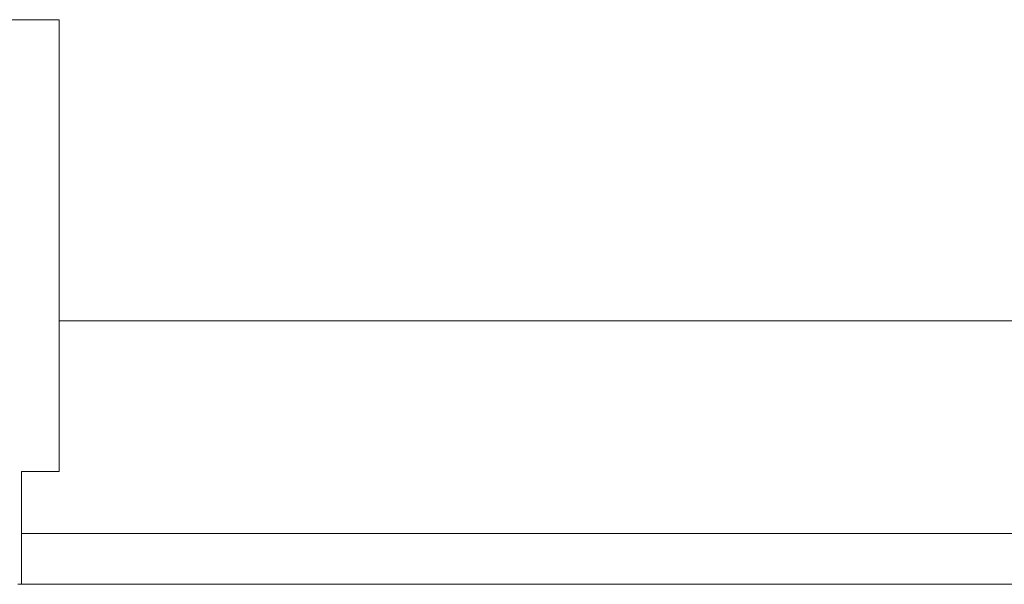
# Model space of a CAD drawing. Header units: millimetres. Extents: x 4480191 to 4481199, y -30324204 to -30323479.
# Tile 226 of 243: x 4480222.123 to 4480222.646, y -30323781.859 to -30323781.559. Entities that reach past the tile are written whole.
import ezdxf

# ---------------------------------------------------------------- set-up
doc = ezdxf.new("R2010")
doc.units = ezdxf.units.MM
doc.layers.add('IFC-Parede padrão-Contorno', color=44, linetype='Continuous', lineweight=5)
doc.layers.add('IFC-Porta-Contorno', color=142, linetype='Continuous', lineweight=5)

msp = doc.modelspace()

# ---------------------------------------------------------------- linework, layer by layer
at = {"layer": 'IFC-Parede padrão-Contorno', "color": 8, "lineweight": 5}
msp.add_line((4480222.14403, -30323781.71923), (4480223.39419, -30323781.71923), dxfattribs=at)
at = {"layer": 'IFC-Porta-Contorno', "color": 8, "lineweight": 5}
for p, q in [((4480222.08745, -30323781.55923), (4480222.14403, -30323781.55923)), ((4480222.14403, -30323781.7888), (4480222.14403, -30323781.55923)), ((4480222.14403, -30323781.79923), (4480222.14403, -30323781.7888)), ((4480222.12403, -30323781.79923), (4480222.14316, -30323781.79923)), ((4480222.12403, -30323781.85634), (4480222.12403, -30323781.79923)), ((4480222.14316, -30323781.79923), (4480222.14403, -30323781.79923)), ((4480222.12403, -30323781.85794), (4480222.12403, -30323781.83229)), ((4480222.12403, -30323781.83229), (4480223.76133, -30323781.83229)), ((4480222.1221, -30323781.85923), (4480222.12403, -30323781.85923)), ((4480222.12403, -30323781.85923), (4480222.12403, -30323781.85634)), ((4480222.12403, -30323781.85923), (4480223.76133, -30323781.85923))]:
    msp.add_line(p, q, dxfattribs=at)

doc.saveas('drawing.dxf')
